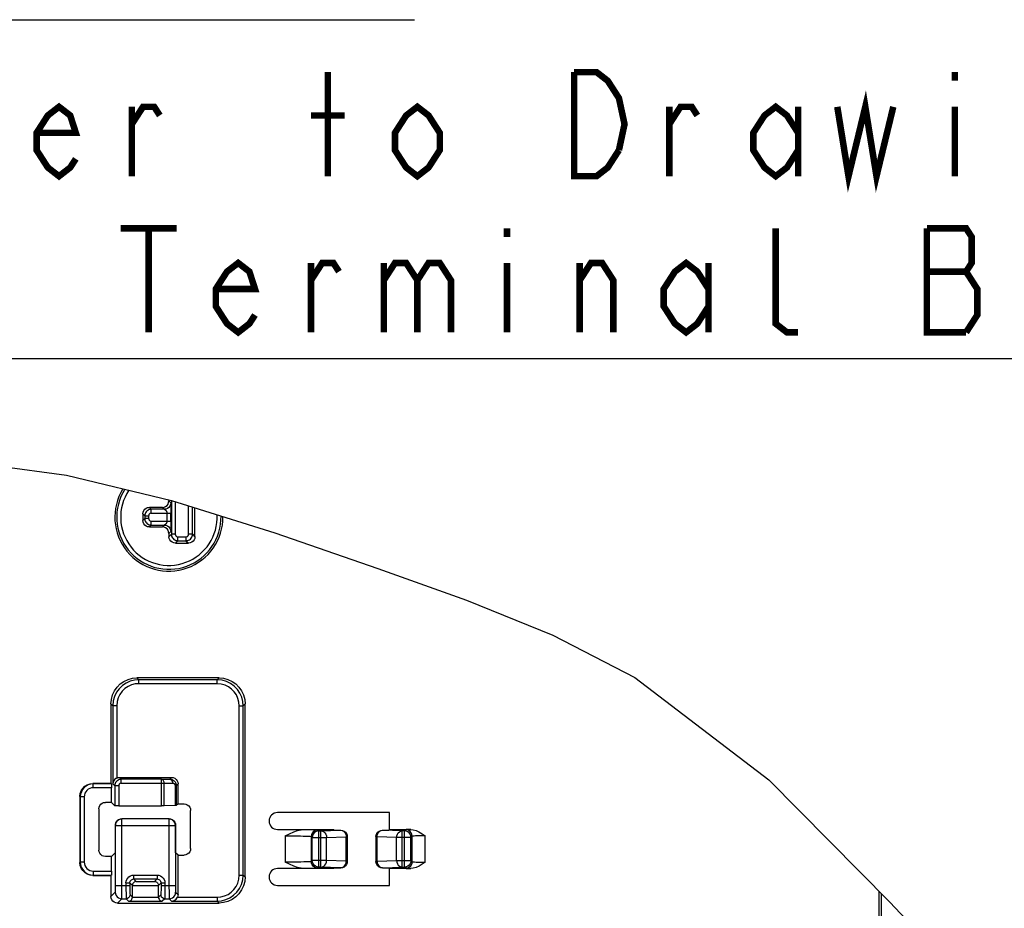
# Model space of a CAD drawing. Extents: x 0 to 420, y 0 to 297.
# Tile 60 of 62: x 331 to 361, y 235 to 262. Entities that reach past the tile are written whole.
import ezdxf

# ---------------------------------------------------------------- set-up
doc = ezdxf.new("R2010")
doc.units = 0
doc.header["$LTSCALE"] = 23.1
doc.layers.get('0').update_dxf_attribs({"linetype": 'CONTINUOUS'})
doc.layers.add('ALL_FEATURES', color=7, linetype='CONTINUOUS')
doc.layers.add('ALL_NOTE', color=7, linetype='CONTINUOUS')

msp = doc.modelspace()

# ---------------------------------------------------------------- linework, layer by layer
at = {"color": 7, "linetype": 'CONTINUOUS'}
for p, q in [((328.136, 248.413), (332.163, 247.856)), ((332.163, 247.856), (335.381, 247.079)), ((335.381, 247.079), (338.558, 246.085)), ((338.558, 246.085), (341.725, 244.988)), ((341.725, 244.988), (344.443, 244.018)), ((344.443, 244.018), (347.099, 242.941)), ((347.099, 242.941), (349.614, 241.641)), ((349.614, 241.641), (353.735, 238.498)), ((353.735, 238.498), (357.448, 234.738)), ((357.448, 234.738), (358.384, 233.747))]:
    msp.add_line(p, q, dxfattribs=at)
at = {"layer": 'ALL_FEATURES', "color": 9, "linetype": 'CONTINUOUS'}
for p, q in [((334.762, 246.811), (334.704, 246.869)), ((334.762, 246.691), (334.762, 246.811)), ((335.162, 246.811), (334.762, 246.811)), ((335.162, 246.811), (335.104, 246.869)), ((335.362, 247.011), (335.304, 247.069)), ((335.38, 247.079), (335.38, 246.045)), ((335.5, 247.042), (335.5, 246.045)), ((335.908, 246.045), (335.908, 246.914)), ((336.028, 246.045), (336.028, 246.877)), ((334.562, 246.611), (334.504, 246.669)), ((334.562, 246.527), (334.504, 246.469)), ((334.562, 246.611), (334.562, 246.527)), ((334.562, 246.611), (334.682, 246.611)), ((334.682, 246.527), (334.562, 246.527)), ((334.682, 246.611), (334.682, 246.527)), ((334.762, 246.691), (335.366, 246.691)), ((335.246, 246.447), (335.246, 246.691)), ((335.366, 246.447), (335.366, 246.691)), ((334.762, 246.327), (334.704, 246.269)), ((334.762, 246.327), (334.762, 246.447)), ((334.762, 246.447), (335.366, 246.447)), ((334.762, 246.327), (335.162, 246.327)), ((335.104, 246.269), (335.162, 246.327)), ((335.304, 246.069), (335.362, 246.127)), ((335.38, 246.045), (335.304, 245.969)), ((335.5, 246.045), (335.38, 246.045)), ((335.58, 245.845), (335.58, 245.965)), ((335.58, 245.965), (335.828, 245.965)), ((335.828, 245.965), (335.828, 245.845)), ((336.028, 246.045), (335.908, 246.045)), ((336.028, 246.045), (336.104, 245.969)), ((335.58, 245.845), (335.504, 245.769)), ((335.58, 245.845), (335.828, 245.845)), ((335.828, 245.845), (335.904, 245.769)), ((334.382, 241.571), (334.324, 241.629)), ((334.382, 241.451), (334.382, 241.571)), ((336.786, 241.571), (334.382, 241.571)), ((336.786, 241.451), (334.382, 241.451)), ((336.786, 241.571), (336.844, 241.629)), ((336.786, 241.451), (336.786, 241.571)), ((333.582, 240.771), (333.524, 240.829)), ((333.582, 240.771), (333.582, 238.371)), ((333.702, 240.771), (333.582, 240.771)), ((333.702, 240.771), (333.702, 238.551)), ((337.466, 235.567), (337.466, 240.771)), ((337.466, 240.771), (337.586, 240.771)), ((337.586, 240.771), (337.644, 240.829)), ((337.586, 235.567), (337.586, 240.771)), ((332.982, 238.371), (332.97, 238.383)), ((332.982, 238.251), (332.982, 238.371)), ((333.536, 238.371), (332.982, 238.371)), ((333.642, 238.311), (333.582, 238.371)), ((333.842, 238.511), (333.784, 238.569)), ((333.842, 238.391), (333.842, 238.511)), ((335.075, 238.511), (333.842, 238.511)), ((333.842, 238.391), (335.159, 238.391)), ((335.075, 238.511), (335.331, 238.515)), ((335.075, 237.695), (335.075, 238.511)), ((335.159, 238.391), (335.415, 238.395)), ((335.159, 237.695), (335.159, 238.391)), ((335.331, 238.515), (335.384, 238.569)), ((335.532, 238.317), (335.584, 238.369)), ((333.538, 238.251), (332.982, 238.251)), ((333.642, 238.311), (333.642, 237.697)), ((333.762, 238.311), (333.642, 238.311)), ((333.762, 238.311), (333.762, 237.695)), ((335.496, 238.317), (335.496, 237.701)), ((335.532, 238.317), (335.496, 238.317)), ((335.532, 238.317), (335.532, 237.703)), ((332.582, 237.971), (332.57, 237.983)), ((332.582, 237.971), (332.582, 235.967)), ((332.702, 237.971), (332.582, 237.971)), ((332.702, 237.971), (332.702, 235.967)), ((333.861, 237.292), (333.856, 237.297)), ((333.861, 235.242), (333.861, 237.292)), ((335.307, 237.292), (333.861, 237.292)), ((335.307, 237.292), (335.312, 237.297)), ((335.307, 237.292), (335.307, 235.242)), ((333.661, 237.092), (333.66, 237.093)), ((333.661, 235.242), (333.661, 237.092)), ((333.661, 237.092), (335.507, 237.092)), ((335.507, 237.092), (335.512, 237.097)), ((335.507, 237.092), (335.507, 235.242)), ((339.878, 236.955), (339.908, 236.925)), ((339.908, 235.813), (339.908, 236.925)), ((339.908, 236.925), (339.976, 236.925)), ((339.976, 236.925), (340.578, 236.943)), ((339.976, 235.813), (339.976, 236.925)), ((340.578, 236.943), (340.584, 236.949)), ((341.871, 236.943), (341.864, 236.949)), ((342.473, 236.925), (341.871, 236.943)), ((342.473, 235.813), (342.473, 236.925)), ((342.54, 236.925), (342.473, 236.925)), ((342.577, 236.962), (342.54, 236.925)), ((342.54, 235.813), (342.54, 236.925)), ((338.878, 236.772), (338.878, 235.965)), ((339.678, 236.755), (339.678, 235.983)), ((339.678, 236.755), (339.708, 236.725)), ((339.708, 236.013), (339.708, 236.725)), ((339.708, 236.725), (340.149, 236.725)), ((340.149, 236.725), (340.751, 236.743)), ((340.149, 236.013), (340.149, 236.725)), ((340.751, 235.995), (340.751, 236.743)), ((340.751, 236.743), (340.778, 236.743)), ((340.778, 236.743), (340.784, 236.749)), ((340.778, 235.995), (340.778, 236.743)), ((341.671, 236.743), (341.664, 236.749)), ((341.671, 235.995), (341.671, 236.743)), ((341.697, 236.743), (341.671, 236.743)), ((341.697, 235.995), (341.697, 236.743)), ((342.299, 236.725), (341.697, 236.743)), ((342.299, 236.013), (342.299, 236.725)), ((342.74, 236.725), (342.299, 236.725)), ((342.777, 236.762), (342.74, 236.725)), ((342.74, 236.013), (342.74, 236.725)), ((342.777, 235.976), (342.777, 236.762)), ((343.177, 235.965), (343.177, 236.772)), ((332.582, 235.967), (332.57, 235.955)), ((332.702, 235.967), (332.582, 235.967)), ((339.708, 236.013), (339.678, 235.983)), ((340.149, 236.013), (339.708, 236.013)), ((340.751, 235.995), (340.149, 236.013)), ((340.778, 235.995), (340.751, 235.995)), ((340.784, 235.988), (340.778, 235.995)), ((341.664, 235.988), (341.671, 235.995)), ((341.671, 235.995), (341.697, 235.995)), ((341.697, 235.995), (342.299, 236.013)), ((342.299, 236.013), (342.74, 236.013)), ((342.74, 236.013), (342.777, 235.976)), ((332.982, 235.687), (332.982, 235.567)), ((332.982, 235.687), (333.538, 235.687)), ((339.908, 235.813), (339.878, 235.783)), ((339.976, 235.813), (339.908, 235.813)), ((340.578, 235.795), (339.976, 235.813)), ((340.584, 235.788), (340.578, 235.795)), ((341.864, 235.788), (341.871, 235.795)), ((341.871, 235.795), (342.473, 235.813)), ((342.473, 235.813), (342.54, 235.813)), ((342.54, 235.813), (342.577, 235.776)), ((332.982, 235.567), (332.97, 235.555)), ((332.982, 235.567), (333.536, 235.567)), ((333.986, 235.327), (333.986, 235.242)), ((333.986, 235.327), (334.106, 235.327)), ((334.106, 235.327), (334.106, 235.242)), ((334.184, 235.249), (334.106, 235.327)), ((334.226, 235.447), (334.226, 235.567)), ((334.226, 235.567), (334.943, 235.567)), ((334.302, 235.371), (334.226, 235.447)), ((334.226, 235.447), (334.943, 235.447)), ((334.302, 235.371), (334.866, 235.371)), ((334.866, 235.371), (334.943, 235.447)), ((334.943, 235.567), (334.943, 235.447)), ((334.984, 235.249), (335.062, 235.327)), ((335.062, 235.327), (335.062, 235.242)), ((335.062, 235.327), (335.182, 235.327)), ((335.182, 235.327), (335.182, 235.242)), ((337.466, 235.567), (337.586, 235.567)), ((337.586, 235.567), (337.644, 235.509)), ((333.658, 235.042), (333.524, 234.909)), ((333.661, 235.242), (334.106, 235.242)), ((334.184, 235.251), (334.984, 235.251)), ((335.062, 235.242), (335.507, 235.242)), ((335.511, 235.042), (335.584, 234.969)), ((333.858, 234.842), (333.724, 234.709)), ((333.858, 234.842), (333.991, 234.842)), ((333.991, 234.842), (334.066, 234.767)), ((334.066, 234.767), (335.102, 234.767)), ((334.111, 234.962), (334.184, 234.889)), ((334.184, 234.887), (334.984, 234.887)), ((335.058, 234.962), (334.984, 234.889)), ((335.178, 234.842), (335.102, 234.767)), ((335.178, 234.842), (335.311, 234.842)), ((335.386, 234.767), (335.311, 234.842)), ((335.386, 234.767), (336.786, 234.767)), ((335.567, 234.887), (336.786, 234.887)), ((336.786, 234.887), (336.786, 234.767)), ((336.786, 234.767), (336.844, 234.709))]:
    msp.add_line(p, q, dxfattribs=at)
at = {"layer": 'ALL_FEATURES', "color": 7, "linetype": 'CONTINUOUS'}
for p, q in [((335.104, 246.869), (334.704, 246.869)), ((335.304, 247.098), (335.304, 247.069)), ((335.366, 246.888), (335.366, 246.843)), ((335.366, 246.843), (335.366, 246.794)), ((336.104, 245.969), (336.104, 246.853)), ((334.504, 246.669), (334.504, 246.469)), ((335.366, 246.794), (335.366, 246.743)), ((335.366, 246.743), (335.366, 246.691)), ((334.704, 246.269), (335.104, 246.269)), ((335.366, 246.447), (335.366, 246.395)), ((335.366, 246.395), (335.366, 246.344)), ((335.366, 246.344), (335.366, 246.295)), ((335.304, 246.069), (335.304, 245.969)), ((335.504, 245.769), (335.904, 245.769)), ((336.844, 241.629), (334.324, 241.629)), ((333.524, 240.829), (333.524, 238.383)), ((337.644, 235.509), (337.644, 240.829)), ((333.524, 238.383), (332.97, 238.383)), ((333.524, 238.383), (333.536, 238.371)), ((333.784, 238.569), (335.384, 238.569)), ((335.584, 237.755), (335.584, 238.369)), ((333.538, 237.801), (333.538, 238.251)), ((332.57, 237.983), (332.57, 235.955)), ((333.538, 237.801), (333.352, 237.801)), ((333.642, 237.697), (333.538, 237.801)), ((335.584, 237.755), (335.532, 237.703)), ((335.584, 237.755), (335.77, 237.755)), ((333.152, 237.601), (333.152, 236.337)), ((333.762, 237.695), (335.075, 237.695)), ((335.496, 237.701), (335.159, 237.695)), ((335.97, 236.383), (335.97, 237.555)), ((342.084, 237.489), (338.644, 237.489)), ((342.084, 236.969), (342.084, 237.489)), ((335.312, 237.297), (333.856, 237.297)), ((333.66, 236.258), (333.66, 237.093)), ((335.512, 236.255), (335.512, 237.097)), ((338.644, 236.969), (340.365, 236.969)), ((340.365, 236.969), (340.384, 236.949)), ((340.384, 236.949), (340.584, 236.949)), ((341.864, 236.949), (342.064, 236.949)), ((342.064, 236.949), (342.084, 236.969)), ((342.084, 236.969), (342.733, 236.969)), ((340.784, 236.749), (340.784, 235.988)), ((341.664, 236.749), (341.664, 235.988)), ((333.66, 236.258), (333.538, 236.137)), ((335.584, 236.183), (335.512, 236.255)), ((333.538, 236.137), (333.352, 236.137)), ((333.538, 235.687), (333.538, 236.137)), ((335.584, 234.969), (335.584, 236.183)), ((335.584, 236.183), (335.77, 236.183)), ((340.365, 235.769), (338.644, 235.769)), ((340.365, 235.769), (340.384, 235.788)), ((340.384, 235.788), (340.584, 235.788)), ((341.864, 235.788), (342.064, 235.788)), ((342.064, 235.788), (342.084, 235.769)), ((342.084, 235.249), (342.084, 235.769)), ((342.733, 235.769), (342.084, 235.769)), ((332.97, 235.555), (333.524, 235.555)), ((333.524, 235.555), (333.536, 235.567)), ((333.524, 235.555), (333.524, 234.909)), ((334.184, 234.887), (334.184, 235.251)), ((334.984, 234.887), (334.984, 235.251)), ((338.644, 235.249), (342.084, 235.249)), ((357.115, 235.075), (357.115, 216.065)), ((357.184, 235.005), (357.184, 216)), ((333.724, 234.709), (336.844, 234.709))]:
    msp.add_line(p, q, dxfattribs=at)
for points in [[(334.504, 246.669), (334.511, 246.721), (334.531, 246.769), (334.563, 246.81), (334.604, 246.842), (334.652, 246.862), (334.704, 246.869)], [(335.104, 246.869), (335.156, 246.876), (335.204, 246.896), (335.246, 246.927), (335.277, 246.969), (335.297, 247.017), (335.304, 247.069)], [(335.362, 247.011), (335.363, 247.008), (335.363, 247.002), (335.364, 246.992), (335.364, 246.98), (335.364, 246.965), (335.365, 246.948), (335.365, 246.93), (335.365, 246.91), (335.366, 246.888)], [(334.704, 246.269), (334.652, 246.276), (334.604, 246.296), (334.563, 246.327), (334.531, 246.369), (334.511, 246.417), (334.504, 246.469)], [(335.304, 246.069), (335.297, 246.121), (335.277, 246.169), (335.246, 246.21), (335.204, 246.242), (335.156, 246.262), (335.104, 246.269)], [(335.366, 246.295), (335.366, 246.249), (335.365, 246.228), (335.365, 246.208), (335.365, 246.189), (335.364, 246.172), (335.364, 246.158), (335.364, 246.145), (335.363, 246.136), (335.363, 246.129), (335.362, 246.127)], [(335.504, 245.769), (335.452, 245.776), (335.404, 245.796), (335.363, 245.827), (335.331, 245.869), (335.311, 245.917), (335.304, 245.969)], [(336.104, 245.969), (336.097, 245.917), (336.077, 245.869), (336.046, 245.827), (336.004, 245.796), (335.956, 245.776), (335.904, 245.769)], [(333.524, 240.829), (333.536, 240.968), (333.572, 241.103), (333.631, 241.229), (333.711, 241.343), (333.81, 241.442), (333.924, 241.522), (334.05, 241.581), (334.185, 241.617), (334.324, 241.629)], [(336.844, 241.629), (336.983, 241.617), (337.118, 241.581), (337.244, 241.522), (337.359, 241.442), (337.457, 241.343), (337.537, 241.229), (337.596, 241.103), (337.632, 240.968), (337.644, 240.829)], [(332.57, 237.983), (332.58, 238.072), (332.61, 238.156), (332.658, 238.232), (332.721, 238.296), (332.797, 238.343), (332.881, 238.373), (332.97, 238.383)], [(333.536, 238.371), (333.537, 238.364), (333.537, 238.347), (333.538, 238.321), (333.538, 238.288), (333.538, 238.251)], [(333.702, 238.551), (333.674, 238.536), (333.646, 238.514), (333.621, 238.486), (333.602, 238.453), (333.588, 238.415), (333.582, 238.371)], [(333.702, 238.551), (333.742, 238.564), (333.784, 238.569)], [(335.331, 238.515), (335.352, 238.514), (335.371, 238.511), (335.389, 238.507), (335.405, 238.502), (335.42, 238.495), (335.435, 238.487), (335.449, 238.478), (335.464, 238.466), (335.478, 238.452), (335.493, 238.435)], [(335.384, 238.569), (335.436, 238.562), (335.484, 238.542), (335.526, 238.51), (335.557, 238.469), (335.577, 238.421), (335.584, 238.369)], [(335.493, 238.435), (335.507, 238.412), (335.52, 238.386)], [(335.52, 238.386), (335.528, 238.354), (335.532, 238.317)], [(333.152, 237.601), (333.159, 237.653), (333.179, 237.701), (333.211, 237.742), (333.252, 237.774), (333.3, 237.794), (333.352, 237.801)], [(335.77, 237.755), (335.822, 237.748), (335.87, 237.728), (335.912, 237.696), (335.943, 237.655), (335.963, 237.607), (335.97, 237.555)], [(333.762, 237.695), (333.726, 237.695), (333.692, 237.695), (333.666, 237.696), (333.649, 237.696), (333.642, 237.697)], [(335.159, 237.695), (335.135, 237.695), (335.106, 237.695), (335.075, 237.695)], [(335.532, 237.703), (335.528, 237.702), (335.515, 237.702), (335.496, 237.701)], [(333.66, 237.093), (333.663, 237.131), (333.674, 237.17), (333.694, 237.207), (333.722, 237.241), (333.759, 237.269), (333.804, 237.289), (333.856, 237.297)], [(335.312, 237.297), (335.364, 237.29), (335.412, 237.27), (335.454, 237.238), (335.486, 237.197), (335.506, 237.149), (335.512, 237.097)], [(338.878, 236.772), (339.013, 236.838), (339.14, 236.894), (339.259, 236.935), (339.371, 236.96), (339.473, 236.969)], [(340.584, 236.949), (340.636, 236.942), (340.684, 236.922), (340.726, 236.891), (340.757, 236.849), (340.777, 236.801), (340.784, 236.749)], [(341.664, 236.749), (341.671, 236.801), (341.691, 236.849), (341.723, 236.891), (341.764, 236.922), (341.812, 236.942), (341.864, 236.949)], [(342.733, 236.969), (342.812, 236.961), (342.897, 236.936), (342.987, 236.895), (343.08, 236.839), (343.177, 236.772)], [(333.352, 236.137), (333.3, 236.144), (333.252, 236.163), (333.211, 236.195), (333.179, 236.237), (333.159, 236.285), (333.152, 236.337)], [(335.97, 236.383), (335.963, 236.331), (335.943, 236.283), (335.912, 236.241), (335.87, 236.21), (335.822, 236.19), (335.77, 236.183)], [(332.97, 235.555), (332.881, 235.565), (332.797, 235.594), (332.721, 235.642), (332.658, 235.705), (332.61, 235.781), (332.58, 235.866), (332.57, 235.955)], [(339.473, 235.769), (339.37, 235.777), (339.259, 235.803), (339.14, 235.844), (339.013, 235.899), (338.878, 235.965)], [(340.784, 235.988), (340.777, 235.937), (340.757, 235.888), (340.726, 235.847), (340.684, 235.815), (340.636, 235.795), (340.584, 235.788)], [(341.864, 235.788), (341.812, 235.795), (341.764, 235.815), (341.723, 235.847), (341.691, 235.888), (341.671, 235.937), (341.664, 235.988)], [(343.177, 235.965), (343.08, 235.899), (342.988, 235.843), (342.898, 235.802), (342.813, 235.777), (342.733, 235.769)], [(333.538, 235.687), (333.538, 235.65), (333.538, 235.617), (333.537, 235.59), (333.537, 235.573), (333.536, 235.567)], [(334.302, 235.371), (334.28, 235.368), (334.258, 235.361), (334.237, 235.35), (334.218, 235.333), (334.201, 235.311), (334.189, 235.283), (334.184, 235.251)], [(334.866, 235.371), (334.888, 235.368), (334.91, 235.361), (334.932, 235.35), (334.951, 235.333), (334.968, 235.311), (334.979, 235.283), (334.984, 235.249)], [(337.644, 235.509), (337.632, 235.37), (337.596, 235.235), (337.537, 235.109), (337.457, 234.994), (337.359, 234.896), (337.244, 234.816), (337.118, 234.757), (336.983, 234.721), (336.844, 234.709)], [(333.724, 234.709), (333.672, 234.716), (333.624, 234.736), (333.583, 234.767), (333.551, 234.809), (333.531, 234.857), (333.524, 234.909)], [(334.066, 234.767), (334.088, 234.769), (334.11, 234.776), (334.132, 234.788), (334.151, 234.805), (334.168, 234.827), (334.179, 234.855), (334.184, 234.889)], [(334.984, 234.889), (334.989, 234.855), (335.001, 234.827), (335.017, 234.805), (335.037, 234.788), (335.058, 234.776), (335.08, 234.769), (335.102, 234.767)], [(335.386, 234.767), (335.429, 234.772), (335.468, 234.786), (335.5, 234.805), (335.528, 234.829), (335.55, 234.857), (335.567, 234.887)], [(335.584, 234.969), (335.58, 234.927), (335.567, 234.887)]]:
    msp.add_lwpolyline(points, dxfattribs=at)
at = {"layer": 'ALL_FEATURES', "color": 9, "linetype": 'CONTINUOUS'}
for points in [[(334.762, 246.811), (334.736, 246.809), (334.709, 246.804), (334.681, 246.794), (334.653, 246.778), (334.627, 246.758), (334.604, 246.734), (334.586, 246.706), (334.573, 246.675), (334.565, 246.644), (334.562, 246.611)], [(335.362, 247.011), (335.355, 246.959), (335.335, 246.911), (335.304, 246.869), (335.262, 246.838), (335.214, 246.818), (335.162, 246.811)], [(335.162, 246.811), (335.164, 246.81), (335.167, 246.809), (335.171, 246.807), (335.176, 246.804), (335.182, 246.8), (335.189, 246.795), (335.195, 246.79), (335.202, 246.784), (335.209, 246.777), (335.216, 246.769), (335.222, 246.76), (335.228, 246.75), (335.234, 246.74), (335.239, 246.728), (335.243, 246.716), (335.245, 246.704), (335.246, 246.691)], [(334.562, 246.527), (334.564, 246.501), (334.569, 246.474), (334.58, 246.445), (334.595, 246.418), (334.615, 246.392), (334.639, 246.369), (334.667, 246.351), (334.698, 246.338), (334.73, 246.33), (334.762, 246.327)], [(334.762, 246.691), (334.752, 246.69), (334.741, 246.688), (334.73, 246.684), (334.719, 246.678), (334.708, 246.67), (334.699, 246.66), (334.692, 246.649), (334.687, 246.637), (334.683, 246.624), (334.682, 246.611)], [(334.682, 246.527), (334.683, 246.516), (334.685, 246.506), (334.689, 246.494), (334.695, 246.483), (334.703, 246.473), (334.713, 246.464), (334.724, 246.456), (334.736, 246.451), (334.749, 246.448), (334.762, 246.447)], [(335.246, 246.447), (335.245, 246.434), (335.243, 246.421), (335.239, 246.409), (335.234, 246.398), (335.228, 246.387), (335.222, 246.378), (335.216, 246.369), (335.209, 246.361), (335.202, 246.354), (335.195, 246.348), (335.189, 246.342), (335.182, 246.338), (335.176, 246.334), (335.171, 246.331), (335.167, 246.329), (335.164, 246.327), (335.162, 246.327)], [(335.162, 246.327), (335.214, 246.32), (335.262, 246.3), (335.304, 246.268), (335.335, 246.227), (335.355, 246.179), (335.362, 246.127)], [(335.38, 246.045), (335.382, 246.019), (335.388, 245.992), (335.398, 245.964), (335.413, 245.936), (335.433, 245.91), (335.458, 245.887), (335.486, 245.869), (335.516, 245.856), (335.548, 245.848), (335.58, 245.845)], [(335.5, 246.045), (335.501, 246.035), (335.503, 246.024), (335.507, 246.012), (335.513, 246.001), (335.521, 245.991), (335.531, 245.982), (335.542, 245.975), (335.555, 245.969), (335.567, 245.966), (335.58, 245.965)], [(335.828, 245.845), (335.854, 245.847), (335.881, 245.852), (335.909, 245.862), (335.937, 245.877), (335.963, 245.898), (335.986, 245.922), (336.004, 245.95), (336.017, 245.98), (336.025, 246.012), (336.028, 246.045)], [(335.828, 245.965), (335.838, 245.966), (335.849, 245.968), (335.861, 245.972), (335.872, 245.978), (335.882, 245.986), (335.891, 245.996), (335.899, 246.007), (335.904, 246.019), (335.907, 246.032), (335.908, 246.045)], [(334.382, 241.571), (334.247, 241.559), (334.115, 241.525), (333.99, 241.468), (333.877, 241.391), (333.778, 241.296), (333.698, 241.185), (333.636, 241.06), (333.596, 240.921), (333.582, 240.771)], [(334.382, 241.451), (334.267, 241.441), (334.155, 241.412), (334.049, 241.364), (333.953, 241.298), (333.869, 241.217), (333.8, 241.123), (333.748, 241.017), (333.714, 240.898), (333.702, 240.771)], [(337.586, 240.771), (337.575, 240.906), (337.541, 241.038), (337.484, 241.163), (337.407, 241.276), (337.311, 241.375), (337.2, 241.455), (337.076, 241.517), (336.936, 241.557), (336.786, 241.571)], [(337.466, 240.771), (337.457, 240.886), (337.427, 240.998), (337.379, 241.104), (337.314, 241.2), (337.232, 241.284), (337.138, 241.353), (337.032, 241.405), (336.914, 241.439), (336.786, 241.451)], [(332.982, 238.371), (332.903, 238.363), (332.829, 238.341), (332.762, 238.305), (332.702, 238.256), (332.653, 238.198), (332.615, 238.13), (332.591, 238.053), (332.582, 237.971)], [(333.842, 238.511), (333.816, 238.509), (333.789, 238.504), (333.761, 238.493), (333.733, 238.479), (333.708, 238.459), (333.686, 238.436), (333.668, 238.41), (333.655, 238.381), (333.646, 238.348), (333.642, 238.311)], [(333.842, 238.391), (333.832, 238.39), (333.821, 238.388), (333.81, 238.384), (333.799, 238.378), (333.789, 238.37), (333.78, 238.361), (333.773, 238.35), (333.767, 238.339), (333.764, 238.326), (333.762, 238.311)], [(335.159, 238.391), (335.155, 238.428), (335.143, 238.461), (335.124, 238.487), (335.101, 238.505), (335.075, 238.511)], [(335.331, 238.515), (335.356, 238.509), (335.38, 238.492), (335.398, 238.465), (335.41, 238.432), (335.415, 238.395)], [(335.415, 238.395), (335.423, 238.395), (335.431, 238.394), (335.438, 238.392), (335.445, 238.39), (335.451, 238.388), (335.457, 238.384)], [(335.457, 238.384), (335.463, 238.381), (335.468, 238.376), (335.474, 238.371), (335.48, 238.364), (335.486, 238.355), (335.491, 238.344), (335.495, 238.332), (335.496, 238.317)], [(332.982, 238.251), (332.927, 238.245), (332.875, 238.23), (332.828, 238.205), (332.786, 238.171), (332.752, 238.13), (332.725, 238.082), (332.708, 238.028), (332.702, 237.971)], [(333.861, 237.292), (333.809, 237.285), (333.761, 237.265), (333.72, 237.233), (333.688, 237.192), (333.668, 237.144), (333.661, 237.092)], [(335.507, 237.092), (335.501, 237.144), (335.48, 237.192), (335.449, 237.234), (335.407, 237.265), (335.359, 237.285), (335.307, 237.292)], [(339.473, 236.969), (339.584, 236.967), (339.681, 236.965), (339.759, 236.963), (339.82, 236.961), (339.861, 236.958), (339.878, 236.955)], [(339.878, 236.955), (339.826, 236.948), (339.778, 236.928), (339.737, 236.897), (339.705, 236.855), (339.685, 236.807), (339.678, 236.755)], [(339.908, 236.925), (339.856, 236.918), (339.808, 236.898), (339.767, 236.866), (339.735, 236.825), (339.715, 236.776), (339.708, 236.725)], [(339.976, 236.925), (340.021, 236.918), (340.062, 236.897), (340.098, 236.866), (340.125, 236.824), (340.143, 236.776), (340.149, 236.725)], [(340.578, 236.943), (340.63, 236.936), (340.678, 236.916), (340.719, 236.884), (340.751, 236.843), (340.771, 236.795), (340.778, 236.743)], [(340.578, 236.943), (340.623, 236.936), (340.664, 236.916), (340.7, 236.884), (340.727, 236.842), (340.745, 236.794), (340.751, 236.743)], [(341.671, 236.743), (341.677, 236.795), (341.697, 236.843), (341.729, 236.884), (341.771, 236.916), (341.819, 236.936), (341.871, 236.943)], [(341.697, 236.743), (341.704, 236.794), (341.721, 236.842), (341.749, 236.884), (341.784, 236.916), (341.826, 236.936), (341.871, 236.943)], [(342.299, 236.725), (342.306, 236.776), (342.323, 236.824), (342.351, 236.866), (342.386, 236.897), (342.428, 236.918), (342.473, 236.925)], [(342.74, 236.725), (342.733, 236.776), (342.714, 236.825), (342.682, 236.866), (342.64, 236.898), (342.592, 236.918), (342.54, 236.925)], [(342.733, 236.969), (342.67, 236.967), (342.622, 236.966), (342.59, 236.964), (342.577, 236.962)], [(342.777, 236.762), (342.771, 236.814), (342.751, 236.862), (342.719, 236.903), (342.677, 236.935), (342.629, 236.955), (342.577, 236.962)], [(338.878, 236.772), (339.005, 236.772), (339.126, 236.771), (339.239, 236.77), (339.342, 236.769), (339.434, 236.767), (339.514, 236.765), (339.579, 236.763), (339.629, 236.761), (339.664, 236.758), (339.678, 236.755)], [(343.177, 236.772), (343.108, 236.772), (343.042, 236.772), (342.982, 236.771), (342.927, 236.77), (342.878, 236.769), (342.837, 236.767), (342.806, 236.766), (342.786, 236.764), (342.777, 236.762)], [(332.582, 235.967), (332.59, 235.888), (332.613, 235.814), (332.648, 235.746), (332.697, 235.686), (332.755, 235.637), (332.823, 235.6), (332.9, 235.575), (332.982, 235.567)], [(332.702, 235.967), (332.708, 235.911), (332.723, 235.86), (332.749, 235.812), (332.782, 235.771), (332.823, 235.736), (332.871, 235.71), (332.925, 235.693), (332.982, 235.687)], [(339.678, 235.983), (339.667, 235.98), (339.637, 235.977), (339.591, 235.975), (339.528, 235.973), (339.45, 235.971), (339.358, 235.969), (339.25, 235.967), (339.132, 235.966), (339.006, 235.966), (338.878, 235.965)], [(339.878, 235.783), (339.826, 235.789), (339.778, 235.809), (339.737, 235.841), (339.705, 235.883), (339.685, 235.931), (339.678, 235.983)], [(339.908, 235.813), (339.856, 235.82), (339.808, 235.84), (339.767, 235.872), (339.735, 235.913), (339.715, 235.961), (339.708, 236.013)], [(339.976, 235.813), (340.021, 235.82), (340.062, 235.84), (340.098, 235.872), (340.125, 235.913), (340.143, 235.961), (340.149, 236.013)], [(340.578, 235.795), (340.623, 235.802), (340.664, 235.822), (340.7, 235.854), (340.727, 235.895), (340.745, 235.943), (340.751, 235.995)], [(340.578, 235.795), (340.63, 235.801), (340.678, 235.821), (340.719, 235.853), (340.751, 235.895), (340.771, 235.943), (340.778, 235.995)], [(341.671, 235.995), (341.677, 235.943), (341.697, 235.895), (341.729, 235.853), (341.771, 235.821), (341.819, 235.801), (341.871, 235.795)], [(341.697, 235.995), (341.704, 235.943), (341.721, 235.895), (341.749, 235.854), (341.784, 235.822), (341.826, 235.802), (341.871, 235.795)], [(342.299, 236.013), (342.306, 235.961), (342.323, 235.913), (342.351, 235.872), (342.386, 235.84), (342.428, 235.82), (342.473, 235.813)], [(342.74, 236.013), (342.733, 235.961), (342.714, 235.913), (342.682, 235.872), (342.64, 235.84), (342.592, 235.82), (342.54, 235.813)], [(342.777, 235.976), (342.771, 235.924), (342.751, 235.876), (342.719, 235.834), (342.677, 235.802), (342.629, 235.783), (342.577, 235.776)], [(342.777, 235.976), (342.786, 235.974), (342.81, 235.972), (342.848, 235.97), (342.897, 235.968), (342.957, 235.967), (343.026, 235.966), (343.1, 235.966), (343.177, 235.965)], [(339.878, 235.783), (339.864, 235.78), (339.827, 235.777), (339.768, 235.775), (339.688, 235.773), (339.59, 235.771), (339.473, 235.769)], [(342.577, 235.776), (342.589, 235.774), (342.62, 235.772), (342.669, 235.77), (342.733, 235.769)], [(333.986, 235.327), (333.992, 235.38), (334.01, 235.431), (334.038, 235.477), (334.076, 235.515), (334.122, 235.543), (334.173, 235.561), (334.226, 235.567)], [(334.106, 235.327), (334.109, 235.354), (334.118, 235.379), (334.132, 235.402), (334.151, 235.421), (334.174, 235.435), (334.199, 235.444), (334.226, 235.447)], [(334.943, 235.567), (334.996, 235.561), (335.047, 235.543), (335.092, 235.515), (335.13, 235.477), (335.159, 235.431), (335.176, 235.381), (335.182, 235.327)], [(334.943, 235.447), (334.969, 235.444), (334.995, 235.435), (335.017, 235.421), (335.036, 235.402), (335.051, 235.379), (335.059, 235.354), (335.062, 235.327)], [(336.786, 234.767), (336.921, 234.778), (337.053, 234.813), (337.178, 234.869), (337.292, 234.947), (337.39, 235.042), (337.471, 235.153), (337.532, 235.277), (337.572, 235.417), (337.586, 235.567)], [(336.786, 234.887), (336.901, 234.896), (337.013, 234.926), (337.12, 234.974), (337.216, 235.04), (337.3, 235.121), (337.368, 235.215), (337.42, 235.321), (337.454, 235.439), (337.466, 235.567)], [(333.658, 235.042), (333.658, 235.047), (333.659, 235.058), (333.66, 235.077), (333.66, 235.102), (333.661, 235.132), (333.661, 235.167), (333.661, 235.204), (333.661, 235.242)], [(333.658, 235.042), (333.665, 234.99), (333.684, 234.942), (333.716, 234.901), (333.758, 234.869), (333.806, 234.849), (333.858, 234.842)], [(333.858, 234.842), (333.858, 234.851), (333.859, 234.875), (333.86, 234.912), (333.86, 234.962), (333.861, 235.022), (333.861, 235.091), (333.861, 235.165), (333.861, 235.242)], [(333.986, 235.242), (333.986, 235.166), (333.986, 235.093), (333.987, 235.025), (333.987, 234.965), (333.988, 234.915), (333.989, 234.877), (333.99, 234.852), (333.991, 234.842)], [(334.106, 235.242), (334.106, 235.189), (334.106, 235.137), (334.107, 235.09), (334.107, 235.048), (334.108, 235.013), (334.109, 234.987), (334.11, 234.969), (334.111, 234.962)], [(335.062, 235.242), (335.062, 235.189), (335.062, 235.139), (335.062, 235.092), (335.061, 235.05), (335.06, 235.015), (335.06, 234.988), (335.059, 234.97), (335.058, 234.962)], [(335.182, 235.242), (335.182, 235.167), (335.182, 235.094), (335.182, 235.027), (335.181, 234.967), (335.18, 234.918), (335.18, 234.879), (335.179, 234.853), (335.178, 234.842)], [(335.307, 235.242), (335.307, 235.165), (335.308, 235.091), (335.308, 235.022), (335.308, 234.962), (335.309, 234.912), (335.31, 234.875), (335.31, 234.851), (335.311, 234.842)], [(335.311, 234.842), (335.363, 234.849), (335.411, 234.869), (335.452, 234.901), (335.484, 234.942), (335.504, 234.99), (335.511, 235.042)], [(335.507, 235.242), (335.507, 235.204), (335.508, 235.167), (335.508, 235.132), (335.508, 235.102), (335.509, 235.077), (335.509, 235.058), (335.51, 235.047), (335.511, 235.042)], [(334.111, 234.962), (334.105, 234.925), (334.088, 234.892), (334.061, 234.865), (334.028, 234.848), (333.991, 234.842)], [(335.178, 234.842), (335.141, 234.848), (335.107, 234.865), (335.081, 234.892), (335.064, 234.925), (335.058, 234.962)]]:
    msp.add_lwpolyline(points, dxfattribs=at)
at = {"layer": 'ALL_FEATURES', "color": 7, "linetype": 'CONTINUOUS'}
for centre, radius, start, end in [((335.304, 246.569), 1.66, 148.3802, 0.5206), ((338.644, 237.229), 0.26, 90, 270), ((338.644, 235.509), 0.26, 90, 270)]:
    msp.add_arc(centre, radius, start, end, dxfattribs=at)
at = {"layer": 'ALL_FEATURES', "color": 9, "linetype": 'CONTINUOUS'}
for radius, start, end in [(1.602, 147.7031, 1.1916), (1.482, 146.1231, 2.7571)]:
    msp.add_arc((335.304, 246.569), radius, start, end, dxfattribs=at)
at = {"layer": 'ALL_NOTE', "color": 2, "linetype": 'CONTINUOUS'}
for p, q in [((301.565, 261.861), (342.845, 261.861)), ((322.297, 251.45), (407.609, 251.45))]:
    msp.add_line(p, q, dxfattribs=at)
at = {"layer": 'ALL_NOTE', "color": 2, "linetype": 'CONTINUOUS', "const_width": 0.2}
for points in [[(340.185, 257.05), (340.185, 260.25)], [(349.129, 257.85), (348.785, 257.317), (348.441, 257.05), (347.753, 257.05), (347.753, 260.25)], [(347.753, 260.25), (348.441, 260.25), (348.785, 259.983), (348.957, 259.717), (349.129, 259.45), (349.301, 258.65), (349.129, 257.85)], [(359.449, 260.25), (359.449, 259.983)], [(355.837, 259.183), (356.181, 257.05), (356.697, 259.183), (357.041, 257.05), (357.557, 259.183)], [(332.445, 257.583), (332.273, 257.317), (331.929, 257.05), (331.585, 257.317), (331.241, 257.85), (331.241, 258.383), (331.585, 258.917), (331.929, 259.183), (332.273, 258.917), (332.445, 258.383), (331.241, 258.383)], [(334.165, 258.65), (334.509, 259.183), (334.853, 259.183), (335.025, 258.917)], [(334.165, 257.05), (334.165, 259.183)], [(343.625, 257.85), (343.281, 257.317), (342.937, 257.05), (342.593, 257.317), (342.249, 257.85), (342.249, 258.383), (342.593, 258.917), (342.937, 259.183), (343.281, 258.917), (343.625, 258.383), (343.625, 257.85)], [(350.677, 258.65), (351.021, 259.183), (351.365, 259.183), (351.537, 258.917)], [(350.677, 257.05), (350.677, 259.183)], [(354.633, 257.85), (354.289, 257.317), (353.945, 257.05), (353.601, 257.317), (353.257, 257.85), (353.257, 258.383), (353.601, 258.917), (353.945, 259.183), (354.289, 258.917), (354.633, 258.383)], [(354.633, 259.183), (354.633, 257.05)], [(359.449, 259.183), (359.449, 257.05)], [(339.669, 258.917), (340.701, 258.917)], [(333.821, 255.45), (335.541, 255.45)], [(334.681, 255.45), (334.681, 252.25)], [(345.689, 255.45), (345.689, 255.183)], [(354.633, 252.25), (354.289, 252.25), (353.945, 252.517), (353.945, 255.45)], [(359.793, 252.25), (360.137, 252.783), (360.137, 253.583), (359.965, 253.85), (359.793, 254.117), (359.965, 254.383), (359.965, 255.183), (359.793, 255.45), (358.589, 255.45)], [(358.589, 255.45), (358.589, 252.25), (359.793, 252.25)], [(337.949, 252.783), (337.777, 252.517), (337.433, 252.25), (337.089, 252.517), (336.745, 253.05), (336.745, 253.583), (337.089, 254.117), (337.433, 254.383), (337.777, 254.117), (337.949, 253.583), (336.745, 253.583)], [(339.669, 253.85), (340.013, 254.383), (340.357, 254.383), (340.529, 254.117)], [(339.669, 252.25), (339.669, 254.383)], [(341.905, 253.85), (342.249, 254.383), (342.593, 254.383), (342.937, 253.85), (342.937, 252.25)], [(341.905, 254.383), (341.905, 252.25)], [(342.937, 253.85), (343.281, 254.383), (343.625, 254.383), (343.969, 253.85), (343.969, 252.25)], [(345.689, 254.383), (345.689, 252.25)], [(347.925, 253.85), (348.269, 254.383), (348.613, 254.383), (348.957, 253.85), (348.957, 252.25)], [(347.925, 252.25), (347.925, 254.383)], [(351.881, 253.05), (351.537, 252.517), (351.193, 252.25), (350.849, 252.517), (350.505, 253.05), (350.505, 253.583), (350.849, 254.117), (351.193, 254.383), (351.537, 254.117), (351.881, 253.583)], [(351.881, 254.383), (351.881, 252.25)], [(358.589, 254.117), (359.793, 254.117)]]:
    msp.add_lwpolyline(points, dxfattribs=at)

doc.saveas('drawing.dxf')
